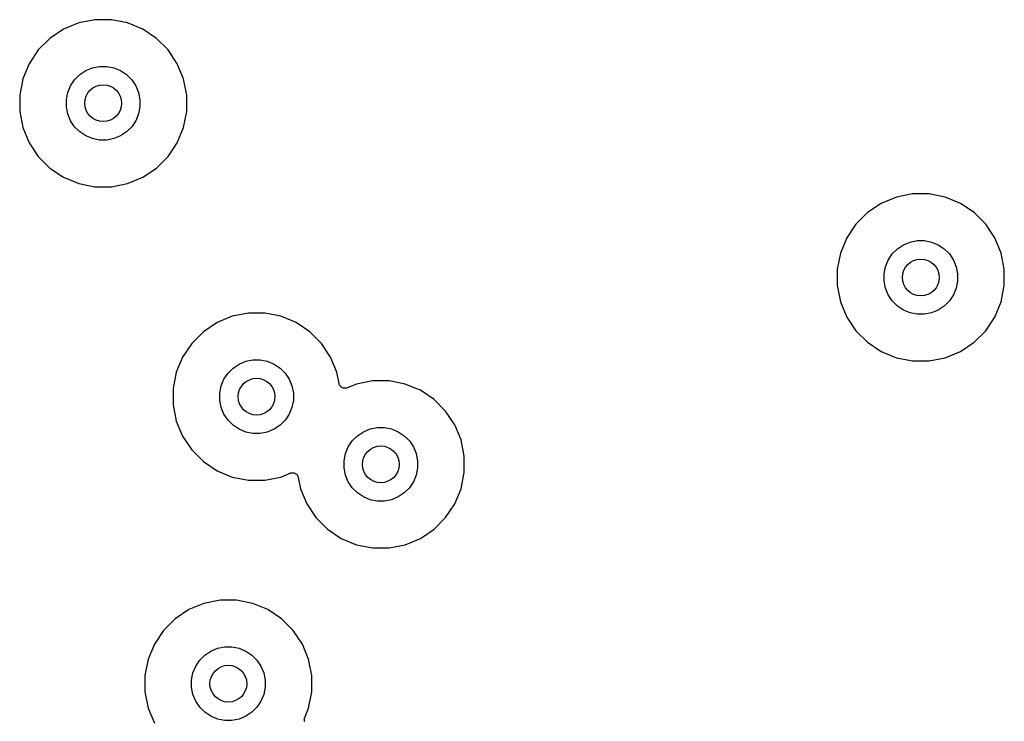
# Model space of a CAD drawing. Extents: x 1 to 139, y -76 to -1.
# Tile 5 of 26: x 19.41 to 30.12, y -62.61 to -54.98. Entities that reach past the tile are written whole.
import ezdxf

# ---------------------------------------------------------------- set-up
doc = ezdxf.new("R2010")
doc.units = 0
doc.header["$MEASUREMENT"] = 0
doc.layers.add('BLACK', color=7, linetype='CONTINUOUS')

msp = doc.modelspace()

# ---------------------------------------------------------------- linework, layer by layer
at = {"layer": 'BLACK', "linetype": 'CONTINUOUS'}
for p, q in [((20.0536, -55.0188), (19.8884, -55.0872)), ((20.2291, -54.9839), (20.0536, -55.0188)), ((20.4079, -54.9839), (20.2291, -54.9839)), ((20.5834, -55.0188), (20.4079, -54.9839)), ((20.7486, -55.0872), (20.5834, -55.0188)), ((19.8884, -55.0872), (19.7397, -55.1866)), ((20.8973, -55.1866), (20.7486, -55.0872)), ((19.7397, -55.1866), (19.6132, -55.3131)), ((21.0238, -55.3131), (20.8973, -55.1866)), ((19.6132, -55.3131), (19.5138, -55.4618)), ((21.1232, -55.4618), (21.0238, -55.3131)), ((19.5138, -55.4618), (19.4454, -55.627)), ((21.1916, -55.627), (21.1232, -55.4618)), ((20.0635, -55.5812), (20.129, -55.5374)), ((20.129, -55.5374), (20.2018, -55.5073)), ((20.2018, -55.5073), (20.2791, -55.4919)), ((20.2791, -55.4919), (20.3579, -55.4919)), ((20.3579, -55.4919), (20.4352, -55.5073)), ((20.4352, -55.5073), (20.508, -55.5374)), ((20.508, -55.5374), (20.5735, -55.5812)), ((19.4454, -55.627), (19.4105, -55.8025)), ((19.964, -55.7024), (20.0078, -55.6369)), ((20.0078, -55.6369), (20.0635, -55.5812)), ((20.5735, -55.5812), (20.6292, -55.6369)), ((20.6292, -55.6369), (20.673, -55.7024)), ((21.2265, -55.8025), (21.1916, -55.627)), ((19.9185, -55.8525), (19.9339, -55.7752)), ((19.9339, -55.7752), (19.964, -55.7024)), ((20.673, -55.7024), (20.7031, -55.7752)), ((20.7031, -55.7752), (20.7185, -55.8525)), ((19.4105, -55.8025), (19.4105, -55.9813)), ((19.9185, -55.9313), (19.9185, -55.8525)), ((20.7185, -55.8525), (20.7185, -55.9313)), ((21.2265, -55.9813), (21.2265, -55.8025)), ((19.4105, -55.9813), (19.4454, -56.1568)), ((19.9339, -56.0086), (19.9185, -55.9313)), ((20.7185, -55.9313), (20.7031, -56.0086)), ((21.1916, -56.1568), (21.2265, -55.9813)), ((19.964, -56.0814), (19.9339, -56.0086)), ((20.0078, -56.1469), (19.964, -56.0814)), ((20.673, -56.0814), (20.6292, -56.1469)), ((20.7031, -56.0086), (20.673, -56.0814)), ((19.4454, -56.1568), (19.5138, -56.322)), ((20.0635, -56.2026), (20.0078, -56.1469)), ((20.129, -56.2464), (20.0635, -56.2026)), ((20.5735, -56.2026), (20.508, -56.2464)), ((20.6292, -56.1469), (20.5735, -56.2026)), ((21.1232, -56.322), (21.1916, -56.1568)), ((20.2018, -56.2765), (20.129, -56.2464)), ((20.2791, -56.2919), (20.2018, -56.2765)), ((20.3579, -56.2919), (20.2791, -56.2919)), ((20.4352, -56.2765), (20.3579, -56.2919)), ((20.508, -56.2464), (20.4352, -56.2765)), ((19.5138, -56.322), (19.6132, -56.4707)), ((21.0238, -56.4707), (21.0817, -56.384)), ((21.0817, -56.384), (21.1232, -56.322)), ((21.0817, -56.384), (21.0817, -56.384)), ((19.6132, -56.4707), (19.7397, -56.5972)), ((20.8973, -56.5972), (21.0238, -56.4707)), ((19.7397, -56.5972), (19.8884, -56.6966)), ((20.7486, -56.6966), (20.8973, -56.5972)), ((19.8884, -56.6966), (20.0536, -56.765)), ((20.5834, -56.765), (20.7486, -56.6966)), ((20.0536, -56.765), (20.2291, -56.7999)), ((20.2291, -56.7999), (20.4079, -56.7999)), ((20.4079, -56.7999), (20.5834, -56.765)), ((28.9451, -56.9119), (28.7799, -56.9803)), ((29.1206, -56.877), (28.9451, -56.9119)), ((29.2994, -56.877), (29.1206, -56.877)), ((29.4749, -56.9119), (29.2994, -56.877)), ((29.6401, -56.9803), (29.4749, -56.9119)), ((28.7799, -56.9803), (28.6312, -57.0797)), ((29.7888, -57.0797), (29.6401, -56.9803)), ((28.6312, -57.0797), (28.5047, -57.2062)), ((29.9153, -57.2062), (29.7888, -57.0797)), ((28.5047, -57.2062), (28.4053, -57.3549)), ((30.0147, -57.3549), (29.9153, -57.2062)), ((28.4053, -57.3549), (28.3369, -57.5201)), ((29.0933, -57.4004), (29.1706, -57.385)), ((29.1706, -57.385), (29.2494, -57.385)), ((29.2494, -57.385), (29.3267, -57.4004)), ((30.0831, -57.5201), (30.0147, -57.3549)), ((28.8993, -57.53), (28.955, -57.4743)), ((28.955, -57.4743), (29.0205, -57.4305)), ((29.0205, -57.4305), (29.0933, -57.4004)), ((29.3267, -57.4004), (29.3995, -57.4305)), ((29.3995, -57.4305), (29.465, -57.4743)), ((29.465, -57.4743), (29.5207, -57.53)), ((28.3369, -57.5201), (28.302, -57.6956)), ((28.8254, -57.6683), (28.8555, -57.5955)), ((28.8555, -57.5955), (28.8993, -57.53)), ((29.5207, -57.53), (29.5645, -57.5955)), ((29.5645, -57.5955), (29.5946, -57.6683)), ((30.118, -57.6956), (30.0831, -57.5201)), ((28.302, -57.6956), (28.302, -57.8744)), ((28.81, -57.7456), (28.8254, -57.6683)), ((29.5946, -57.6683), (29.61, -57.7456)), ((30.118, -57.8744), (30.118, -57.6956)), ((28.81, -57.8244), (28.81, -57.7456)), ((29.61, -57.7456), (29.61, -57.8244)), ((28.302, -57.8744), (28.3369, -58.0499)), ((28.8254, -57.9017), (28.81, -57.8244)), ((28.8555, -57.9745), (28.8254, -57.9017)), ((29.5946, -57.9017), (29.5645, -57.9745)), ((29.61, -57.8244), (29.5946, -57.9017)), ((30.0831, -58.0499), (30.118, -57.8744)), ((28.8993, -58.04), (28.8555, -57.9745)), ((29.5645, -57.9745), (29.5207, -58.04)), ((28.3369, -58.0499), (28.4053, -58.2151)), ((28.955, -58.0957), (28.8993, -58.04)), ((29.0205, -58.1395), (28.955, -58.0957)), ((29.0933, -58.1696), (29.0205, -58.1395)), ((29.3995, -58.1395), (29.3267, -58.1696)), ((29.465, -58.0957), (29.3995, -58.1395)), ((29.5207, -58.04), (29.465, -58.0957)), ((30.0147, -58.2151), (30.0831, -58.0499)), ((21.7219, -58.2077), (21.5567, -58.2761)), ((21.8974, -58.1728), (21.7219, -58.2077)), ((22.0762, -58.1728), (21.8974, -58.1728)), ((22.2517, -58.2077), (22.0762, -58.1728)), ((22.4169, -58.2761), (22.2517, -58.2077)), ((28.4053, -58.2151), (28.5047, -58.3638)), ((29.1706, -58.185), (29.0933, -58.1696)), ((29.2494, -58.185), (29.1706, -58.185)), ((29.3267, -58.1696), (29.2494, -58.185)), ((29.9153, -58.3638), (30.0147, -58.2151)), ((21.5567, -58.2761), (21.408, -58.3755)), ((22.5656, -58.3755), (22.4169, -58.2761)), ((21.408, -58.3755), (21.2815, -58.502)), ((22.6921, -58.502), (22.5656, -58.3755)), ((28.5047, -58.3638), (28.6312, -58.4903)), ((29.7888, -58.4903), (29.9153, -58.3638)), ((21.2815, -58.502), (21.1821, -58.6507)), ((22.7915, -58.6507), (22.6921, -58.502)), ((28.6312, -58.4903), (28.7799, -58.5897)), ((29.6401, -58.5897), (29.7888, -58.4903)), ((21.1821, -58.6507), (21.1137, -58.8159)), ((22.8599, -58.8159), (22.7915, -58.6507)), ((28.7799, -58.5897), (28.9451, -58.6581)), ((28.9451, -58.6581), (29.1206, -58.693)), ((29.2994, -58.693), (29.4749, -58.6581)), ((29.4749, -58.6581), (29.6401, -58.5897)), ((21.6761, -58.8258), (21.7318, -58.7701)), ((21.7318, -58.7701), (21.7973, -58.7263)), ((21.7973, -58.7263), (21.8701, -58.6962)), ((21.8701, -58.6962), (21.9474, -58.6808)), ((21.9474, -58.6808), (22.0262, -58.6808)), ((22.0262, -58.6808), (22.1035, -58.6962)), ((22.1035, -58.6962), (22.1763, -58.7263)), ((22.1763, -58.7263), (22.2418, -58.7701)), ((22.2418, -58.7701), (22.2975, -58.8258)), ((29.1206, -58.693), (29.2994, -58.693)), ((21.1137, -58.8159), (21.0788, -58.9914)), ((21.6323, -58.8913), (21.6761, -58.8258)), ((22.2975, -58.8258), (22.3413, -58.8913)), ((22.8844, -58.9391), (22.8599, -58.8159)), ((21.0788, -58.9914), (21.0788, -59.1702)), ((21.5868, -59.0414), (21.6022, -58.9641)), ((21.6022, -58.9641), (21.6323, -58.8913)), ((22.3413, -58.8913), (22.3714, -58.9641)), ((22.3714, -58.9641), (22.3868, -59.0414)), ((22.8862, -58.9449), (22.8844, -58.9391)), ((22.8879, -58.9506), (22.8862, -58.9449)), ((22.8879, -58.9508), (22.8879, -58.9506)), ((22.888, -58.951), (22.8879, -58.9508)), ((22.8909, -58.9564), (22.888, -58.951)), ((22.8936, -58.9616), (22.8909, -58.9564)), ((22.8937, -58.9617), (22.8936, -58.9616)), ((22.8938, -58.9619), (22.8937, -58.9617)), ((22.8976, -58.9665), (22.8938, -58.9619)), ((22.9014, -58.9712), (22.8976, -58.9665)), ((22.9015, -58.9714), (22.9014, -58.9712)), ((22.9017, -58.9715), (22.9015, -58.9714)), ((22.9062, -58.9753), (22.9017, -58.9715)), ((22.9109, -58.9792), (22.9062, -58.9753)), ((22.9111, -58.9793), (22.9109, -58.9792)), ((22.9112, -58.9794), (22.9111, -58.9793)), ((22.9165, -58.9822), (22.9112, -58.9794)), ((22.9218, -58.9851), (22.9165, -58.9822)), ((22.922, -58.9852), (22.9218, -58.9851)), ((22.9221, -58.9853), (22.922, -58.9852)), ((22.9278, -58.9871), (22.9221, -58.9853)), ((22.9336, -58.9889), (22.9278, -58.9871)), ((22.9338, -58.9889), (22.9336, -58.9889)), ((22.934, -58.9889), (22.9338, -58.9889)), ((22.9398, -58.9896), (22.934, -58.9889)), ((22.9459, -58.9902), (22.9398, -58.9896)), ((22.9461, -58.9902), (22.9459, -58.9902)), ((22.9463, -58.9902), (22.9461, -58.9902)), ((22.9522, -58.9897), (22.9463, -58.9902)), ((22.9583, -58.9892), (22.9522, -58.9897)), ((22.9584, -58.9891), (22.9583, -58.9892)), ((22.9586, -58.9891), (22.9584, -58.9891)), ((22.9643, -58.9874), (22.9586, -58.9891)), ((22.9702, -58.9857), (22.9643, -58.9874)), ((22.9705, -58.9856), (22.9702, -58.9857)), ((22.971, -58.9854), (22.9705, -58.9856)), ((22.9705, -58.9856), (22.9705, -58.9856)), ((22.9705, -58.9856), (22.9705, -58.9856)), ((23.0726, -58.9433), (22.971, -58.9854)), ((23.2481, -58.9084), (23.0726, -58.9433)), ((23.4269, -58.9084), (23.2481, -58.9084)), ((23.6024, -58.9433), (23.4269, -58.9084)), ((23.6994, -58.9835), (23.6024, -58.9433)), ((23.6995, -58.9835), (23.6994, -58.9835)), ((23.7676, -59.0117), (23.6995, -58.9835)), ((21.5868, -59.1202), (21.5868, -59.0414)), ((22.3868, -59.0414), (22.3868, -59.1202)), ((23.9163, -59.1111), (23.7676, -59.0117)), ((21.0788, -59.1702), (21.1137, -59.3457)), ((21.6022, -59.1975), (21.5868, -59.1202)), ((21.6323, -59.2703), (21.6022, -59.1975)), ((22.3714, -59.1975), (22.3413, -59.2703)), ((22.3868, -59.1202), (22.3714, -59.1975)), ((24.0428, -59.2376), (23.9163, -59.1111)), ((21.6761, -59.3358), (21.6323, -59.2703)), ((22.3413, -59.2703), (22.2975, -59.3358)), ((24.1422, -59.3863), (24.0428, -59.2376)), ((21.1137, -59.3457), (21.1821, -59.5109)), ((21.7318, -59.3915), (21.6761, -59.3358)), ((21.7973, -59.4353), (21.7318, -59.3915)), ((22.2418, -59.3915), (22.1763, -59.4353)), ((22.2975, -59.3358), (22.2418, -59.3915)), ((23.2208, -59.4318), (23.2981, -59.4164)), ((23.2981, -59.4164), (23.3769, -59.4164)), ((23.3769, -59.4164), (23.4542, -59.4318)), ((24.2106, -59.5515), (24.1422, -59.3863)), ((21.1821, -59.5109), (21.2815, -59.6596)), ((21.8701, -59.4654), (21.7973, -59.4353)), ((21.9474, -59.4808), (21.8701, -59.4654)), ((22.0262, -59.4808), (21.9474, -59.4808)), ((22.1035, -59.4654), (22.0262, -59.4808)), ((22.1763, -59.4353), (22.1035, -59.4654)), ((23.0268, -59.5614), (23.0825, -59.5057)), ((23.0825, -59.5057), (23.148, -59.4619)), ((23.148, -59.4619), (23.2208, -59.4318)), ((23.4542, -59.4318), (23.527, -59.4619)), ((23.527, -59.4619), (23.5925, -59.5057)), ((23.5925, -59.5057), (23.6482, -59.5614)), ((22.9529, -59.6997), (22.983, -59.6269)), ((22.983, -59.6269), (23.0268, -59.5614)), ((23.6482, -59.5614), (23.692, -59.6269)), ((23.692, -59.6269), (23.7221, -59.6997)), ((24.2455, -59.727), (24.2106, -59.5515)), ((21.2815, -59.6596), (21.408, -59.7861)), ((22.9375, -59.777), (22.9529, -59.6997)), ((23.7221, -59.6997), (23.7375, -59.777)), ((24.2455, -59.9058), (24.2455, -59.727)), ((21.408, -59.7861), (21.5567, -59.8855)), ((22.9375, -59.8558), (22.9375, -59.777)), ((23.7375, -59.777), (23.7375, -59.8558)), ((21.5567, -59.8855), (21.7219, -59.9539)), ((21.7219, -59.9539), (21.8974, -59.9888)), ((22.0762, -59.9888), (22.2517, -59.9539)), ((22.2517, -59.9539), (22.3533, -59.9118)), ((22.3533, -59.9118), (22.3538, -59.9116)), ((22.3538, -59.9116), (22.3541, -59.9115)), ((22.3538, -59.9116), (22.3538, -59.9116)), ((22.3538, -59.9116), (22.3538, -59.9116)), ((22.3541, -59.9115), (22.36, -59.9098)), ((22.36, -59.9098), (22.3657, -59.9081)), ((22.3657, -59.9081), (22.3659, -59.9081)), ((22.3659, -59.9081), (22.366, -59.908)), ((22.366, -59.908), (22.372, -59.9075)), ((22.372, -59.9075), (22.378, -59.907)), ((22.378, -59.907), (22.3782, -59.907)), ((22.3782, -59.907), (22.3784, -59.907)), ((22.3784, -59.907), (22.3843, -59.9076)), ((22.3843, -59.9076), (22.3903, -59.9082)), ((22.3903, -59.9082), (22.3905, -59.9083)), ((22.3905, -59.9083), (22.3907, -59.9083)), ((22.3907, -59.9083), (22.3964, -59.9101)), ((22.3964, -59.9101), (22.4022, -59.9119)), ((22.4022, -59.9119), (22.4023, -59.912)), ((22.4023, -59.912), (22.4025, -59.9121)), ((22.4025, -59.9121), (22.4078, -59.9149)), ((22.4078, -59.9149), (22.4131, -59.9178)), ((22.4131, -59.9178), (22.4132, -59.9179)), ((22.4132, -59.9179), (22.4134, -59.918)), ((22.4134, -59.918), (22.418, -59.9219)), ((22.418, -59.9219), (22.4226, -59.9257)), ((22.4226, -59.9257), (22.4228, -59.9258)), ((22.4228, -59.9258), (22.4229, -59.926)), ((22.4229, -59.926), (22.4267, -59.9306)), ((22.4267, -59.9306), (22.4305, -59.9353)), ((22.4305, -59.9353), (22.4306, -59.9355)), ((22.4306, -59.9355), (22.4307, -59.9356)), ((22.4307, -59.9356), (22.4334, -59.9408)), ((22.4334, -59.9408), (22.4363, -59.9462)), ((22.4363, -59.9462), (22.4364, -59.9464)), ((22.4364, -59.9464), (22.4364, -59.9466)), ((22.4364, -59.9466), (22.4381, -59.9522)), ((22.4381, -59.9522), (22.4399, -59.9581)), ((22.4399, -59.9581), (22.4644, -60.0813)), ((22.9529, -59.9331), (22.9375, -59.8558)), ((22.983, -60.0059), (22.9529, -59.9331)), ((23.7221, -59.9331), (23.692, -60.0059)), ((23.7375, -59.8558), (23.7221, -59.9331)), ((24.2106, -60.0813), (24.2455, -59.9058)), ((21.8974, -59.9888), (22.0762, -59.9888)), ((23.0268, -60.0714), (22.983, -60.0059)), ((23.692, -60.0059), (23.6482, -60.0714)), ((22.4644, -60.0813), (22.5328, -60.2465)), ((23.0825, -60.1271), (23.0268, -60.0714)), ((23.148, -60.1709), (23.0825, -60.1271)), ((23.2208, -60.201), (23.148, -60.1709)), ((23.527, -60.1709), (23.4542, -60.201)), ((23.5925, -60.1271), (23.527, -60.1709)), ((23.6482, -60.0714), (23.5925, -60.1271)), ((24.1422, -60.2465), (24.2106, -60.0813)), ((22.5328, -60.2465), (22.6322, -60.3952)), ((23.2981, -60.2164), (23.2208, -60.201)), ((23.3769, -60.2164), (23.2981, -60.2164)), ((23.4542, -60.201), (23.3769, -60.2164)), ((24.0428, -60.3952), (24.1422, -60.2465)), ((22.6322, -60.3952), (22.7587, -60.5217)), ((23.9163, -60.5217), (24.0428, -60.3952)), ((22.7587, -60.5217), (22.9074, -60.6211)), ((23.7676, -60.6211), (23.9163, -60.5217)), ((22.9074, -60.6211), (23.0726, -60.6895)), ((23.0726, -60.6895), (23.2481, -60.7244)), ((23.4269, -60.7244), (23.6024, -60.6895)), ((23.6024, -60.6895), (23.7676, -60.6211)), ((23.2481, -60.7244), (23.4269, -60.7244)), ((21.4146, -61.3271), (21.2494, -61.3955)), ((21.5901, -61.2922), (21.4146, -61.3271)), ((21.7689, -61.2922), (21.5901, -61.2922)), ((21.9444, -61.3271), (21.7689, -61.2922)), ((22.1096, -61.3955), (21.9444, -61.3271)), ((21.2494, -61.3955), (21.1007, -61.4949)), ((22.2583, -61.4949), (22.1096, -61.3955)), ((21.1007, -61.4949), (20.9742, -61.6214)), ((22.3848, -61.6214), (22.2583, -61.4949)), ((20.9742, -61.6214), (20.8748, -61.7701)), ((22.4842, -61.7701), (22.3848, -61.6214)), ((20.8748, -61.7701), (20.8064, -61.9353)), ((22.5367, -61.897), (22.4842, -61.7701)), ((21.4245, -61.8895), (21.49, -61.8457)), ((21.49, -61.8457), (21.5628, -61.8156)), ((21.5628, -61.8156), (21.6401, -61.8002)), ((21.6401, -61.8002), (21.7189, -61.8002)), ((21.7189, -61.8002), (21.7962, -61.8156)), ((21.7962, -61.8156), (21.869, -61.8457)), ((21.869, -61.8457), (21.9345, -61.8895)), ((20.8064, -61.9353), (20.7715, -62.1108)), ((21.325, -62.0107), (21.3688, -61.9452)), ((21.3688, -61.9452), (21.4245, -61.8895)), ((21.9345, -61.8895), (21.9902, -61.9452)), ((21.9902, -61.9452), (22.034, -62.0107)), ((22.5526, -61.9353), (22.5367, -61.897)), ((22.5367, -61.897), (22.5367, -61.897)), ((22.5875, -62.1108), (22.5526, -61.9353)), ((21.2795, -62.1608), (21.2949, -62.0835)), ((21.2949, -62.0835), (21.325, -62.0107)), ((22.034, -62.0107), (22.0641, -62.0835)), ((22.0641, -62.0835), (22.0795, -62.1608)), ((20.7715, -62.1108), (20.7715, -62.2896)), ((21.2795, -62.2396), (21.2795, -62.1608)), ((22.0795, -62.1608), (22.0795, -62.2396)), ((22.5875, -62.2896), (22.5875, -62.1108)), ((20.7715, -62.2896), (20.8064, -62.4651)), ((21.2949, -62.3169), (21.2795, -62.2396)), ((21.325, -62.3897), (21.2949, -62.3169)), ((22.0641, -62.3169), (22.034, -62.3897)), ((22.0795, -62.2396), (22.0641, -62.3169)), ((22.5526, -62.4651), (22.5875, -62.2896)), ((21.3688, -62.4552), (21.325, -62.3897)), ((22.034, -62.3897), (21.9902, -62.4552)), ((20.8064, -62.4651), (20.8748, -62.6303)), ((21.4245, -62.5109), (21.3688, -62.4552)), ((21.49, -62.5547), (21.4245, -62.5109)), ((21.9345, -62.5109), (21.869, -62.5547)), ((21.9902, -62.4552), (21.9345, -62.5109)), ((22.5105, -62.5667), (22.5526, -62.4651)), ((21.5628, -62.5848), (21.49, -62.5547)), ((21.6401, -62.6002), (21.5628, -62.5848)), ((21.7189, -62.6002), (21.6401, -62.6002)), ((21.7962, -62.5848), (21.7189, -62.6002)), ((21.869, -62.5547), (21.7962, -62.5848)), ((22.5057, -62.5905), (22.5063, -62.5845)), ((22.5057, -62.5907), (22.5057, -62.5905)), ((22.5057, -62.5909), (22.5057, -62.5907)), ((22.5062, -62.5968), (22.5057, -62.5909)), ((22.5068, -62.6028), (22.5062, -62.5968)), ((22.5063, -62.5845), (22.5069, -62.5786)), ((22.5068, -62.603), (22.5068, -62.6028)), ((22.5069, -62.6032), (22.5068, -62.603)), ((22.5069, -62.5786), (22.507, -62.5784)), ((22.5085, -62.6089), (22.5069, -62.6032)), ((22.507, -62.5781), (22.5087, -62.5725)), ((22.507, -62.5784), (22.507, -62.5781)), ((22.5102, -62.6147), (22.5085, -62.6089)), ((22.5087, -62.5725), (22.5105, -62.5667))]:
    msp.add_line(p, q, dxfattribs=at)
at = {"layer": 'BLACK'}
for centre in [(20.3185, -55.8919), (29.21, -57.785), (21.9868, -59.0808), (23.3375, -59.8164), (21.6795, -62.2002)]:
    msp.add_circle(centre, 0.2, dxfattribs=at)

doc.saveas('drawing.dxf')
